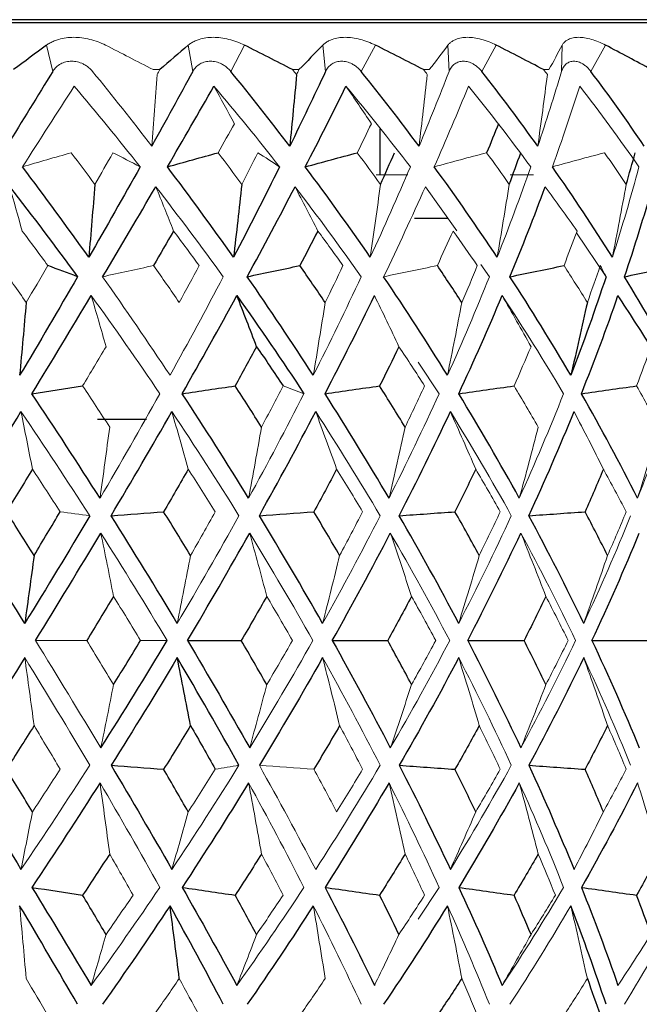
# Paper-space layout '_Left' of a CAD drawing. Header units: millimetres. Extents: x -25 to 233, y 0 to 365.
# Tile 9 of 11: x 6 to 16, y 141 to 156. Entities that reach past the tile are written whole.
import ezdxf

# ---------------------------------------------------------------- set-up
doc = ezdxf.new("R2010")
doc.units = ezdxf.units.MM

psp = doc.layouts.new('_Left')

# ---------------------------------------------------------------- linework, layer by layer
at = {"color": 7, "linetype": 'Continuous', "lineweight": 25}
for p, q in [((20.732, 156.5), (-20.732, 156.5)), ((20.25, 156.45), (-20.25, 156.45)), ((11.5, 154), (11.5, 154.74)), ((12.598, 153.3), (12.056, 153.3)), ((7.734, 150.059), (6.946, 150.059))]:
    psp.add_line(p, q, dxfattribs=at)
at = {"color": 144, "linetype": 'Continuous', "lineweight": 18}
for p, q in [((6.223, 155.667), (6.123, 156.09)), ((8.481, 155.667), (8.408, 156.09)), ((9.314, 156.09), (9.093, 155.667)), ((10.62, 155.667), (10.575, 156.09)), ((11.423, 156.09), (11.193, 155.667)), ((12.593, 156.09), (12.611, 155.667)), ((13.372, 156.09), (13.137, 155.667)), ((14.434, 156.09), (14.424, 155.667)), ((15.133, 156.09), (14.896, 155.667)), ((7.948, 155.697), (7.839, 155.697)), ((10.192, 155.697), (10.088, 155.697)), ((12.292, 155.697), (12.196, 155.697)), ((14.22, 155.697), (14.133, 155.697)), ((11.947, 154), (11.435, 154)), ((13.974, 154), (13.593, 154)), ((12.229, 153.809), (12.734, 153.1)), ((14.663, 153.066), (15.141, 152.36)), ((13.121, 152.556), (13.261, 152.36)), ((12.114, 150.986), (12.451, 150.476)), ((12.114, 142.014), (12.451, 142.524))]:
    psp.add_line(p, q, dxfattribs=at)
at = {"color": 7, "linetype": 'Continuous', "lineweight": 25}
for points in [[(6.123, 156.09), (5.949, 155.96), (5.772, 155.829), (5.593, 155.697)], [(8.408, 156.09), (8.257, 155.96), (8.104, 155.829), (7.948, 155.697)], [(10.088, 155.697), (9.831, 155.829), (9.572, 155.96), (9.314, 156.09)], [(10.575, 156.09), (10.449, 155.96), (10.322, 155.829), (10.192, 155.697)], [(12.196, 155.697), (11.939, 155.829), (11.682, 155.96), (11.423, 156.09)], [(14.133, 155.697), (13.88, 155.829), (13.627, 155.96), (13.372, 156.09)], [(15.871, 155.697), (15.627, 155.829), (15.38, 155.96), (15.133, 156.09)], [(6.223, 155.667), (5.98, 155.271), (5.733, 154.869), (5.483, 154.463)], [(8.481, 155.667), (8.265, 155.271), (8.044, 154.869), (7.818, 154.463)], [(10.043, 154.463), (9.733, 154.869), (9.416, 155.271), (9.093, 155.667)], [(10.62, 155.667), (10.435, 155.271), (10.242, 154.869), (10.043, 154.463)], [(10.153, 155.617), (10.118, 155.231), (10.081, 154.847), (10.043, 154.463)], [(12.127, 154.463), (11.824, 154.869), (11.513, 155.271), (11.193, 155.667)], [(14.04, 154.463), (13.749, 154.869), (13.448, 155.271), (13.137, 155.667)], [(15.757, 154.463), (15.481, 154.869), (15.194, 155.271), (14.896, 155.667)], [(8.071, 154.13), (8.327, 154.57), (8.577, 155.003), (8.821, 155.431)], [(10.294, 154.13), (10.52, 154.57), (10.739, 155.003), (10.949, 155.431)], [(13.408, 154.825), (13.345, 154.67), (13.282, 154.514), (13.216, 154.357)], [(8.071, 154.13), (8.343, 154.206), (8.616, 154.282), (8.889, 154.357)], [(10.294, 154.13), (10.572, 154.206), (10.851, 154.282), (11.131, 154.357)], [(11.506, 153.848), (11.582, 154.018), (11.657, 154.187), (11.73, 154.357)], [(13.581, 153.848), (13.644, 154.018), (13.706, 154.187), (13.767, 154.357)], [(15.465, 153.848), (15.515, 154.018), (15.564, 154.187), (15.611, 154.357)], [(6.804, 152.673), (6.454, 153.164), (6.098, 153.65), (5.735, 154.13)], [(7.632, 154.13), (7.362, 153.65), (7.087, 153.164), (6.804, 152.673)], [(9.137, 152.673), (8.79, 153.164), (8.435, 153.65), (8.071, 154.13)], [(9.879, 154.13), (9.64, 153.65), (9.393, 153.164), (9.137, 152.673)], [(11.341, 152.673), (11.002, 153.164), (10.653, 153.65), (10.294, 154.13)], [(13.386, 152.673), (13.06, 153.164), (12.722, 153.65), (12.372, 154.13)], [(15.243, 152.673), (14.935, 153.164), (14.613, 153.65), (14.276, 154.13)], [(6.903, 153.848), (6.871, 153.455), (6.838, 153.064), (6.804, 152.673)], [(9.269, 153.848), (9.227, 153.455), (9.183, 153.064), (9.137, 152.673)], [(5.529, 153.809), (5.901, 153.331), (6.265, 152.848), (6.623, 152.36)], [(7.027, 152.36), (7.318, 152.848), (7.604, 153.331), (7.884, 153.809)], [(9.357, 152.36), (9.622, 152.848), (9.879, 153.331), (10.128, 153.809)], [(13.592, 152.36), (13.794, 152.848), (13.983, 153.331), (14.159, 153.809)], [(15.438, 152.36), (15.603, 152.848), (15.754, 153.331), (15.89, 153.809)], [(8.17, 153.096), (8.064, 152.911), (7.957, 152.725), (7.848, 152.539)], [(10.496, 153.096), (10.401, 152.911), (10.304, 152.725), (10.207, 152.539)], [(6.623, 152.36), (6.464, 152.42), (6.305, 152.48), (6.145, 152.539)], [(9.357, 152.36), (9.64, 152.42), (9.923, 152.48), (10.207, 152.539)], [(10.614, 151.945), (10.48, 152.143), (10.344, 152.342), (10.207, 152.539)], [(12.816, 151.945), (12.687, 152.143), (12.556, 152.342), (12.422, 152.539)], [(13.592, 152.36), (13.882, 152.42), (14.173, 152.48), (14.463, 152.539)], [(15.438, 152.36), (15.726, 152.42), (16.013, 152.48), (16.301, 152.539)], [(6.623, 152.36), (6.319, 151.834), (6.008, 151.305), (5.69, 150.772)], [(10.423, 150.772), (10.078, 151.305), (9.723, 151.834), (9.357, 152.36)], [(12.585, 150.772), (12.255, 151.305), (11.912, 151.834), (11.556, 152.36)], [(14.572, 150.772), (14.26, 151.305), (13.934, 151.834), (13.592, 152.36)], [(15.141, 152.36), (14.967, 151.834), (14.777, 151.305), (14.572, 150.772)], [(16.353, 150.772), (16.065, 151.305), (15.76, 151.834), (15.438, 152.36)], [(5.795, 151.945), (5.761, 151.552), (5.726, 151.161), (5.69, 150.772)], [(5.888, 150.476), (6.213, 151.007), (6.531, 151.533), (6.844, 152.055)], [(8.309, 150.476), (8.611, 151.007), (8.905, 151.533), (9.191, 152.055)], [(9.191, 152.055), (9.563, 151.533), (9.923, 151.007), (10.272, 150.476)], [(9.509, 151.233), (9.404, 151.51), (9.298, 151.784), (9.191, 152.055)], [(10.612, 150.476), (10.888, 151.007), (11.154, 151.533), (11.408, 152.055)], [(12.767, 150.476), (13.013, 151.007), (13.246, 151.533), (13.465, 152.055)], [(14.839, 151.945), (14.753, 151.552), (14.664, 151.161), (14.572, 150.772)], [(14.743, 150.476), (14.955, 151.007), (15.152, 151.533), (15.333, 152.055)], [(15.865, 151.233), (15.69, 151.51), (15.512, 151.784), (15.333, 152.055)], [(9.509, 151.233), (9.395, 151.023), (9.279, 150.812), (9.162, 150.601)], [(9.509, 151.233), (9.654, 151.023), (9.796, 150.812), (9.936, 150.601)], [(11.803, 151.233), (11.701, 151.023), (11.597, 150.812), (11.491, 150.601)], [(5.888, 150.476), (6.16, 150.518), (6.433, 150.56), (6.705, 150.601)], [(8.309, 150.476), (8.593, 150.518), (8.877, 150.56), (9.162, 150.601)], [(9.588, 149.939), (9.448, 150.16), (9.306, 150.381), (9.162, 150.601)], [(10.612, 150.476), (10.905, 150.518), (11.198, 150.56), (11.491, 150.601)], [(11.902, 149.939), (11.767, 150.16), (11.63, 150.381), (11.491, 150.601)], [(12.767, 150.476), (13.064, 150.518), (13.361, 150.56), (13.658, 150.601)], [(14.743, 150.476), (15.039, 150.518), (15.336, 150.56), (15.633, 150.601)], [(6.985, 148.792), (6.627, 149.356), (6.261, 149.917), (5.888, 150.476)], [(9.38, 148.792), (9.033, 149.356), (8.676, 149.917), (8.309, 150.476)], [(11.643, 148.792), (11.312, 149.356), (10.969, 149.917), (10.612, 150.476)], [(13.743, 148.792), (13.432, 149.356), (13.107, 149.917), (12.767, 150.476)], [(15.649, 148.792), (15.364, 149.356), (15.062, 149.917), (14.743, 150.476)], [(4.675, 148.51), (5.025, 149.072), (5.371, 149.631), (5.711, 150.187)], [(7.164, 148.51), (7.498, 149.072), (7.825, 149.631), (8.143, 150.187)], [(9.553, 148.51), (9.866, 149.072), (10.169, 149.631), (10.461, 150.187)], [(11.808, 148.51), (12.096, 149.072), (12.37, 149.631), (12.632, 150.187)], [(13.896, 148.51), (14.155, 149.072), (14.398, 149.631), (14.625, 150.187)], [(5.896, 149.26), (5.757, 149.032), (5.617, 148.803), (5.476, 148.574)], [(8.407, 149.26), (8.276, 149.032), (8.144, 148.803), (8.01, 148.574)], [(10.799, 149.26), (10.678, 149.032), (10.556, 148.803), (10.431, 148.574)], [(13.04, 149.26), (12.931, 149.032), (12.82, 148.803), (12.706, 148.574)], [(15.098, 149.26), (15.002, 149.032), (14.904, 148.803), (14.802, 148.574)], [(5.772, 146.776), (5.412, 147.355), (5.046, 147.933), (4.675, 148.51)], [(5.922, 147.871), (5.774, 148.106), (5.626, 148.34), (5.476, 148.574)], [(6.819, 148.51), (6.479, 147.933), (6.13, 147.355), (5.772, 146.776)], [(5.922, 147.871), (6.064, 148.106), (6.205, 148.34), (6.343, 148.574)], [(7.164, 148.51), (7.446, 148.531), (7.728, 148.553), (8.01, 148.574)], [(8.23, 146.776), (7.883, 147.355), (7.528, 147.933), (7.164, 148.51)], [(8.444, 147.871), (8.301, 148.106), (8.156, 148.34), (8.01, 148.574)], [(9.553, 148.51), (9.845, 148.531), (10.138, 148.553), (10.431, 148.574)], [(10.573, 146.776), (10.244, 147.355), (9.904, 147.933), (9.553, 148.51)], [(10.847, 147.871), (10.71, 148.106), (10.572, 148.34), (10.431, 148.574)], [(11.808, 148.51), (12.107, 148.531), (12.406, 148.553), (12.706, 148.574)], [(12.766, 146.776), (12.461, 147.355), (12.141, 147.933), (11.808, 148.51)], [(13.098, 147.871), (12.97, 148.106), (12.839, 148.34), (12.706, 148.574)], [(13.896, 148.51), (14.198, 148.531), (14.5, 148.553), (14.802, 148.574)], [(14.781, 146.776), (14.503, 147.355), (14.208, 147.933), (13.896, 148.51)], [(15.165, 147.871), (15.047, 148.106), (14.926, 148.34), (14.802, 148.574)], [(5.944, 146.5), (6.302, 147.078), (6.653, 147.655), (6.998, 148.231)], [(8.395, 146.5), (8.739, 147.078), (9.073, 147.655), (9.397, 148.231)], [(10.729, 146.5), (11.053, 147.078), (11.365, 147.655), (11.664, 148.231)], [(12.911, 146.5), (13.212, 147.078), (13.497, 147.655), (13.767, 148.231)], [(14.913, 146.5), (15.185, 147.078), (15.44, 147.655), (15.677, 148.231)], [(5.922, 147.871), (5.873, 147.504), (5.823, 147.139), (5.772, 146.776)], [(7.203, 147.211), (7.061, 146.975), (6.917, 146.738), (6.772, 146.5)], [(9.673, 147.211), (9.538, 146.975), (9.401, 146.738), (9.262, 146.5)], [(12.006, 147.211), (11.881, 146.975), (11.753, 146.738), (11.623, 146.5)], [(14.171, 147.211), (14.057, 146.975), (13.94, 146.738), (13.82, 146.5)], [(6.998, 144.769), (7.364, 145.345), (7.72, 145.922), (8.066, 146.5)], [(7.203, 145.789), (7.349, 146.025), (7.494, 146.262), (7.637, 146.5)], [(8.395, 146.5), (8.739, 145.922), (9.073, 145.345), (9.397, 144.769)], [(8.395, 146.5), (8.684, 146.5), (8.973, 146.5), (9.262, 146.5)], [(9.673, 145.789), (9.538, 146.025), (9.401, 146.262), (9.262, 146.5)], [(10.729, 146.5), (11.053, 145.922), (11.365, 145.345), (11.664, 144.769)], [(10.729, 146.5), (11.026, 146.5), (11.324, 146.5), (11.623, 146.5)], [(12.006, 145.789), (11.881, 146.025), (11.753, 146.262), (11.623, 146.5)], [(12.911, 146.5), (13.212, 145.922), (13.497, 145.345), (13.767, 144.769)], [(12.911, 146.5), (13.214, 146.5), (13.517, 146.5), (13.82, 146.5)], [(14.171, 145.789), (14.057, 146.025), (13.94, 146.262), (13.82, 146.5)], [(14.913, 146.5), (15.185, 145.922), (15.44, 145.345), (15.677, 144.769)], [(14.913, 146.5), (15.216, 146.5), (15.519, 146.5), (15.823, 146.5)], [(5.772, 146.224), (5.412, 145.645), (5.046, 145.067), (4.675, 144.49)], [(8.23, 146.224), (7.883, 145.645), (7.528, 145.067), (7.164, 144.49)], [(9.224, 144.49), (8.904, 145.067), (8.573, 145.645), (8.23, 146.224)], [(8.444, 145.129), (8.374, 145.496), (8.303, 145.861), (8.23, 146.224)], [(10.573, 146.224), (10.244, 145.645), (9.904, 145.067), (9.553, 144.49)], [(12.766, 146.224), (12.461, 145.645), (12.141, 145.067), (11.808, 144.49)], [(14.781, 146.224), (14.503, 145.645), (14.208, 145.067), (13.896, 144.49)], [(5.922, 145.129), (5.774, 144.894), (5.626, 144.66), (5.476, 144.426)], [(8.444, 145.129), (8.301, 144.894), (8.156, 144.66), (8.01, 144.426)], [(8.444, 145.129), (8.579, 144.894), (8.712, 144.66), (8.843, 144.426)], [(10.847, 145.129), (10.71, 144.894), (10.572, 144.66), (10.431, 144.426)], [(13.098, 145.129), (12.97, 144.894), (12.839, 144.66), (12.706, 144.426)], [(15.165, 145.129), (15.047, 144.894), (14.926, 144.66), (14.802, 144.426)], [(4.675, 144.49), (5.025, 143.928), (5.371, 143.369), (5.711, 142.813)], [(7.164, 144.49), (7.498, 143.928), (7.825, 143.369), (8.143, 142.813)], [(7.164, 144.49), (7.446, 144.469), (7.728, 144.447), (8.01, 144.426)], [(11.808, 144.49), (12.096, 143.928), (12.37, 143.369), (12.632, 142.813)], [(11.808, 144.49), (12.107, 144.469), (12.406, 144.447), (12.706, 144.426)], [(13.896, 144.49), (14.155, 143.928), (14.398, 143.369), (14.625, 142.813)], [(13.896, 144.49), (14.198, 144.469), (14.5, 144.447), (14.802, 144.426)], [(5.896, 143.74), (5.757, 143.968), (5.617, 144.197), (5.476, 144.426)], [(8.407, 143.74), (8.276, 143.968), (8.144, 144.197), (8.01, 144.426)], [(13.04, 143.74), (12.931, 143.968), (12.82, 144.197), (12.706, 144.426)], [(15.098, 143.74), (15.002, 143.968), (14.904, 144.197), (14.802, 144.426)], [(6.985, 144.208), (6.627, 143.644), (6.261, 143.083), (5.888, 142.524)], [(9.38, 144.208), (9.033, 143.644), (8.676, 143.083), (8.309, 142.524)], [(11.643, 144.208), (11.312, 143.644), (10.969, 143.083), (10.612, 142.524)], [(13.743, 144.208), (13.432, 143.644), (13.107, 143.083), (12.767, 142.524)], [(15.649, 144.208), (15.364, 143.644), (15.062, 143.083), (14.743, 142.524)], [(7.141, 143.061), (6.997, 142.84), (6.851, 142.619), (6.705, 142.399)], [(9.588, 143.061), (9.448, 142.84), (9.306, 142.619), (9.162, 142.399)], [(11.902, 143.061), (11.767, 142.84), (11.63, 142.619), (11.491, 142.399)], [(14.048, 143.061), (13.92, 142.84), (13.79, 142.619), (13.658, 142.399)], [(15.997, 143.061), (15.878, 142.84), (15.757, 142.619), (15.633, 142.399)], [(5.888, 142.524), (6.213, 141.993), (6.531, 141.467), (6.844, 140.945)], [(5.888, 142.524), (6.16, 142.482), (6.433, 142.44), (6.705, 142.399)], [(8.309, 142.524), (8.611, 141.993), (8.905, 141.467), (9.191, 140.945)], [(8.309, 142.524), (8.593, 142.482), (8.877, 142.44), (9.162, 142.399)], [(10.612, 142.524), (10.888, 141.993), (11.154, 141.467), (11.408, 140.945)], [(10.612, 142.524), (10.905, 142.482), (11.198, 142.44), (11.491, 142.399)], [(12.767, 142.524), (13.013, 141.993), (13.246, 141.467), (13.465, 140.945)], [(12.767, 142.524), (13.064, 142.482), (13.361, 142.44), (13.658, 142.399)], [(14.743, 142.524), (14.955, 141.993), (15.152, 141.467), (15.333, 140.945)], [(14.743, 142.524), (15.039, 142.482), (15.336, 142.44), (15.633, 142.399)], [(7.082, 141.767), (6.957, 141.977), (6.831, 142.188), (6.705, 142.399)], [(9.509, 141.767), (9.395, 141.977), (9.279, 142.188), (9.162, 142.399)], [(11.803, 141.767), (11.701, 141.977), (11.597, 142.188), (11.491, 142.399)], [(13.932, 141.767), (13.843, 141.977), (13.751, 142.188), (13.658, 142.399)], [(15.865, 141.767), (15.79, 141.977), (15.713, 142.188), (15.633, 142.399)], [(6.623, 140.64), (6.319, 141.166), (6.008, 141.695), (5.69, 142.228)], [(8.113, 142.228), (7.759, 141.695), (7.397, 141.166), (7.027, 140.64)], [(8.972, 140.64), (8.695, 141.166), (8.409, 141.695), (8.113, 142.228)], [(8.262, 141.055), (8.214, 141.448), (8.165, 141.839), (8.113, 142.228)], [(10.423, 142.228), (10.078, 141.695), (9.723, 141.166), (9.357, 140.64)], [(12.585, 142.228), (12.255, 141.695), (11.912, 141.166), (11.556, 140.64)], [(15.141, 140.64), (14.967, 141.166), (14.777, 141.695), (14.572, 142.228)], [(12.816, 141.055), (12.687, 140.857), (12.556, 140.658), (12.422, 140.461)], [(14.839, 141.055), (14.911, 140.857), (14.98, 140.658), (15.048, 140.461)]]:
    psp.add_open_spline(points, degree=3, dxfattribs=at)
at = {"color": 144, "linetype": 'Continuous', "lineweight": 18}
for points, knots in [([(6.123, 156.09), (6.142, 156.103), (6.18, 156.128), (6.246, 156.159), (6.33, 156.188), (6.435, 156.21), (6.56, 156.219), (6.69, 156.21), (6.822, 156.185), (6.953, 156.146), (7.034, 156.109), (7.074, 156.09)], [0, 0, 0, 0, 0.081752, 0.164931, 0.250654, 0.376507, 0.500448, 0.624254, 0.749972, 0.877224, 1, 1, 1, 1]), ([(8.408, 156.09), (8.424, 156.103), (8.457, 156.128), (8.516, 156.159), (8.593, 156.188), (8.69, 156.21), (8.809, 156.219), (8.934, 156.21), (9.063, 156.185), (9.192, 156.146), (9.274, 156.109), (9.314, 156.09)], [0, 0, 0, 0, 0.081752, 0.164931, 0.250654, 0.376507, 0.500448, 0.624254, 0.749972, 0.877224, 1, 1, 1, 1]), ([(10.575, 156.09), (10.588, 156.103), (10.616, 156.128), (10.668, 156.159), (10.736, 156.188), (10.824, 156.21), (10.934, 156.219), (11.052, 156.21), (11.176, 156.185), (11.302, 156.146), (11.383, 156.109), (11.423, 156.09)], [0, 0, 0, 0, 0.081752, 0.164931, 0.250654, 0.376507, 0.500448, 0.624254, 0.749972, 0.877224, 1, 1, 1, 1]), ([(12.593, 156.09), (12.603, 156.103), (12.625, 156.128), (12.669, 156.159), (12.728, 156.188), (12.806, 156.21), (12.905, 156.219), (13.015, 156.21), (13.132, 156.185), (13.253, 156.146), (13.333, 156.109), (13.372, 156.09)], [0, 0, 0, 0, 0.081752, 0.164931, 0.250654, 0.376507, 0.500448, 0.624254, 0.749972, 0.877224, 1, 1, 1, 1]), ([(14.434, 156.09), (14.442, 156.103), (14.458, 156.128), (14.492, 156.159), (14.541, 156.188), (14.608, 156.21), (14.696, 156.219), (14.795, 156.21), (14.904, 156.185), (15.018, 156.146), (15.095, 156.109), (15.133, 156.09)], [0, 0, 0, 0, 0.081752, 0.164931, 0.250654, 0.376507, 0.500448, 0.624254, 0.749972, 0.877224, 1, 1, 1, 1]), ([(6.864, 155.667), (6.85, 155.684), (6.821, 155.716), (6.769, 155.757), (6.703, 155.794), (6.621, 155.823), (6.527, 155.834), (6.435, 155.823), (6.35, 155.791), (6.275, 155.74), (6.24, 155.692), (6.223, 155.667)], [0, 0, 0, 0, 0.083196, 0.165851, 0.250211, 0.374779, 0.499889, 0.625105, 0.749882, 0.875577, 1, 1, 1, 1]), ([(9.093, 155.667), (9.078, 155.684), (9.049, 155.716), (8.998, 155.757), (8.934, 155.794), (8.855, 155.823), (8.765, 155.834), (8.677, 155.823), (8.597, 155.791), (8.528, 155.74), (8.497, 155.692), (8.481, 155.667)], [0, 0, 0, 0, 0.083196, 0.165851, 0.250211, 0.374779, 0.499889, 0.625105, 0.749882, 0.875577, 1, 1, 1, 1]), ([(11.193, 155.667), (11.179, 155.684), (11.151, 155.716), (11.101, 155.757), (11.039, 155.794), (10.964, 155.823), (10.879, 155.834), (10.797, 155.823), (10.724, 155.791), (10.661, 155.74), (10.634, 155.692), (10.62, 155.667)], [0, 0, 0, 0, 0.0831956, 0.1658512, 0.2502114, 0.3747786, 0.4998885, 0.625105, 0.7498817, 0.8755772, 1, 1, 1, 1]), ([(13.137, 155.667), (13.123, 155.684), (13.095, 155.716), (13.048, 155.757), (12.99, 155.794), (12.919, 155.823), (12.841, 155.834), (12.766, 155.823), (12.7, 155.791), (12.645, 155.74), (12.622, 155.692), (12.611, 155.667)], [0, 0, 0, 0, 0.083196, 0.165851, 0.250211, 0.374779, 0.499889, 0.625105, 0.749882, 0.875577, 1, 1, 1, 1]), ([(14.896, 155.667), (14.882, 155.684), (14.856, 155.716), (14.812, 155.757), (14.758, 155.794), (14.693, 155.823), (14.622, 155.834), (14.556, 155.823), (14.498, 155.791), (14.451, 155.74), (14.433, 155.692), (14.424, 155.667)], [0, 0, 0, 0, 0.083196, 0.165851, 0.250211, 0.374779, 0.499889, 0.625105, 0.749882, 0.875577, 1, 1, 1, 1])]:
    psp.add_open_spline(points, degree=3, knots=knots, dxfattribs=at)
for points in [[(7.839, 155.697), (7.584, 155.829), (7.329, 155.96), (7.074, 156.09)], [(12.593, 156.09), (12.495, 155.96), (12.395, 155.829), (12.292, 155.697)], [(14.434, 156.09), (14.365, 155.96), (14.294, 155.829), (14.22, 155.697)], [(7.818, 154.463), (7.505, 154.869), (7.188, 155.271), (6.864, 155.667)], [(7.904, 155.617), (7.876, 155.231), (7.848, 154.847), (7.818, 154.463)], [(7.904, 155.617), (7.918, 155.644), (7.933, 155.67), (7.948, 155.697)], [(10.153, 155.617), (10.131, 155.644), (10.11, 155.67), (10.088, 155.697)], [(10.153, 155.617), (10.166, 155.644), (10.179, 155.67), (10.192, 155.697)], [(12.611, 155.667), (12.457, 155.271), (12.296, 154.869), (12.127, 154.463)], [(12.26, 155.617), (12.218, 155.231), (12.173, 154.847), (12.127, 154.463)], [(12.26, 155.617), (12.239, 155.644), (12.218, 155.67), (12.196, 155.697)], [(14.424, 155.667), (14.306, 155.271), (14.178, 154.869), (14.04, 154.463)], [(14.195, 155.617), (14.146, 155.231), (14.094, 154.847), (14.04, 154.463)], [(14.195, 155.617), (14.174, 155.644), (14.154, 155.67), (14.133, 155.697)], [(5.735, 154.13), (6.017, 154.57), (6.295, 155.003), (6.569, 155.431)], [(6.569, 155.431), (6.93, 155.003), (7.284, 154.57), (7.632, 154.13)], [(8.821, 155.431), (9.182, 155.003), (9.535, 154.57), (9.879, 154.13)], [(9.151, 154.825), (9.042, 155.029), (8.932, 155.231), (8.821, 155.431)], [(10.949, 155.431), (11.305, 155.003), (11.651, 154.57), (11.987, 154.13)], [(11.359, 154.825), (11.223, 155.029), (11.087, 155.231), (10.949, 155.431)], [(12.372, 154.13), (12.565, 154.57), (12.749, 155.003), (12.923, 155.431)], [(12.923, 155.431), (13.27, 155.003), (13.604, 154.57), (13.926, 154.13)], [(14.276, 154.13), (14.434, 154.57), (14.581, 155.003), (14.717, 155.431)], [(14.717, 155.431), (15.048, 155.003), (15.366, 154.57), (15.671, 154.13)], [(9.151, 154.825), (9.065, 154.67), (8.977, 154.514), (8.889, 154.357)], [(11.359, 154.825), (11.284, 154.67), (11.208, 154.514), (11.131, 154.357)], [(5.735, 154.13), (5.997, 154.206), (6.259, 154.282), (6.522, 154.357)], [(6.903, 153.848), (6.777, 154.018), (6.65, 154.187), (6.522, 154.357)], [(6.903, 153.848), (7, 154.018), (7.097, 154.187), (7.194, 154.357)], [(7.632, 154.13), (7.486, 154.206), (7.34, 154.282), (7.194, 154.357)], [(9.269, 153.848), (9.144, 154.018), (9.017, 154.187), (8.889, 154.357)], [(9.269, 153.848), (9.357, 154.018), (9.443, 154.187), (9.529, 154.357)], [(9.879, 154.13), (9.763, 154.206), (9.646, 154.282), (9.529, 154.357)], [(11.506, 153.848), (11.382, 154.018), (11.257, 154.187), (11.131, 154.357)], [(12.372, 154.13), (12.653, 154.206), (12.935, 154.282), (13.216, 154.357)], [(13.581, 153.848), (13.461, 154.018), (13.34, 154.187), (13.216, 154.357)], [(14.276, 154.13), (14.556, 154.206), (14.836, 154.282), (15.117, 154.357)], [(15.465, 153.848), (15.351, 154.018), (15.235, 154.187), (15.117, 154.357)], [(11.987, 154.13), (11.782, 153.65), (11.567, 153.164), (11.341, 152.673)], [(13.926, 154.13), (13.759, 153.65), (13.579, 153.164), (13.386, 152.673)], [(15.671, 154.13), (15.543, 153.65), (15.4, 153.164), (15.243, 152.673)], [(11.506, 153.848), (11.453, 153.455), (11.398, 153.064), (11.341, 152.673)], [(13.581, 153.848), (13.518, 153.455), (13.453, 153.064), (13.386, 152.673)], [(15.465, 153.848), (15.394, 153.455), (15.32, 153.064), (15.243, 152.673)], [(5.73, 153.096), (5.664, 153.336), (5.597, 153.574), (5.529, 153.809)], [(7.884, 153.809), (8.256, 153.331), (8.618, 152.848), (8.972, 152.36)], [(8.17, 153.096), (8.076, 153.336), (7.98, 153.574), (7.884, 153.809)], [(10.128, 153.809), (10.495, 153.331), (10.85, 152.848), (11.195, 152.36)], [(10.496, 153.096), (10.374, 153.336), (10.251, 153.573), (10.128, 153.809)], [(11.556, 152.36), (11.791, 152.848), (12.015, 153.331), (12.229, 153.809)], [(14.674, 153.096), (14.504, 153.336), (14.332, 153.574), (14.159, 153.809)], [(5.73, 153.096), (5.87, 152.911), (6.008, 152.725), (6.145, 152.539)], [(8.17, 153.096), (8.309, 152.911), (8.447, 152.725), (8.583, 152.539)], [(10.496, 153.096), (10.633, 152.911), (10.768, 152.725), (10.901, 152.539)], [(12.674, 153.096), (12.591, 152.911), (12.507, 152.725), (12.422, 152.539)], [(12.674, 153.096), (12.807, 152.911), (12.938, 152.725), (13.066, 152.539)], [(14.674, 153.096), (14.605, 152.911), (14.535, 152.725), (14.463, 152.539)], [(5.795, 151.945), (5.657, 152.143), (5.519, 152.342), (5.38, 152.539)], [(5.795, 151.945), (5.912, 152.143), (6.029, 152.342), (6.145, 152.539)], [(7.027, 152.36), (7.3, 152.42), (7.574, 152.48), (7.848, 152.539)], [(8.262, 151.945), (8.126, 152.143), (7.988, 152.342), (7.848, 152.539)], [(8.262, 151.945), (8.37, 152.143), (8.477, 152.342), (8.583, 152.539)], [(10.614, 151.945), (10.711, 152.143), (10.807, 152.342), (10.901, 152.539)], [(11.556, 152.36), (11.844, 152.42), (12.133, 152.48), (12.422, 152.539)], [(12.816, 151.945), (12.902, 152.143), (12.985, 152.342), (13.066, 152.539)], [(14.839, 151.945), (14.716, 152.143), (14.591, 152.342), (14.463, 152.539)], [(14.839, 151.945), (14.911, 152.143), (14.98, 152.342), (15.048, 152.539)], [(15.141, 152.36), (15.111, 152.42), (15.08, 152.48), (15.048, 152.539)], [(8.113, 150.772), (7.759, 151.305), (7.397, 151.834), (7.027, 152.36)], [(8.972, 152.36), (8.695, 151.834), (8.409, 151.305), (8.113, 150.772)], [(11.195, 152.36), (10.949, 151.834), (10.692, 151.305), (10.423, 150.772)], [(13.261, 152.36), (13.05, 151.834), (12.824, 151.305), (12.585, 150.772)], [(6.844, 152.055), (7.221, 151.533), (7.59, 151.007), (7.949, 150.476)], [(7.082, 151.233), (7.003, 151.51), (6.924, 151.784), (6.844, 152.055)], [(10.614, 151.945), (10.552, 151.552), (10.488, 151.161), (10.423, 150.772)], [(11.803, 151.233), (11.673, 151.51), (11.541, 151.784), (11.408, 152.055)], [(12.816, 151.945), (12.742, 151.552), (12.665, 151.161), (12.585, 150.772)], [(13.465, 152.055), (13.811, 151.533), (14.142, 151.007), (14.456, 150.476)], [(13.932, 151.233), (13.778, 151.51), (13.622, 151.784), (13.465, 152.055)], [(7.082, 151.233), (6.957, 151.023), (6.831, 150.812), (6.705, 150.601)], [(11.803, 151.233), (11.943, 151.023), (12.081, 150.812), (12.216, 150.601)], [(13.932, 151.233), (13.843, 151.023), (13.751, 150.812), (13.658, 150.601)], [(15.865, 151.233), (15.79, 151.023), (15.713, 150.812), (15.633, 150.601)], [(7.141, 149.939), (6.997, 150.16), (6.851, 150.381), (6.705, 150.601)], [(9.588, 149.939), (9.706, 150.16), (9.822, 150.381), (9.936, 150.601)], [(10.272, 150.476), (10.161, 150.518), (10.049, 150.56), (9.936, 150.601)], [(11.902, 149.939), (12.009, 150.16), (12.113, 150.381), (12.216, 150.601)], [(14.048, 149.939), (13.92, 150.16), (13.79, 150.381), (13.658, 150.601)], [(15.997, 149.939), (15.878, 150.16), (15.757, 150.381), (15.633, 150.601)], [(7.949, 150.476), (7.637, 149.917), (7.315, 149.356), (6.985, 148.792)], [(10.272, 150.476), (9.987, 149.917), (9.689, 149.356), (9.38, 148.792)], [(12.451, 150.476), (12.196, 149.917), (11.927, 149.356), (11.643, 148.792)], [(14.456, 150.476), (14.235, 149.917), (13.997, 149.356), (13.743, 148.792)], [(16.257, 150.476), (16.074, 149.917), (15.871, 149.356), (15.649, 148.792)], [(5.711, 150.187), (6.089, 149.631), (6.458, 149.072), (6.819, 148.51)], [(5.896, 149.26), (5.835, 149.572), (5.774, 149.88), (5.711, 150.187)], [(8.143, 150.187), (8.515, 149.631), (8.875, 149.072), (9.224, 148.51)], [(8.407, 149.26), (8.32, 149.572), (8.232, 149.88), (8.143, 150.187)], [(10.461, 150.187), (10.821, 149.631), (11.167, 149.072), (11.5, 148.51)], [(10.799, 149.26), (10.688, 149.572), (10.575, 149.88), (10.461, 150.187)], [(12.632, 150.187), (12.975, 149.631), (13.303, 149.072), (13.614, 148.51)], [(13.04, 149.26), (12.906, 149.572), (12.77, 149.88), (12.632, 150.187)], [(15.098, 149.26), (14.943, 149.572), (14.785, 149.88), (14.625, 150.187)], [(7.141, 149.939), (7.09, 149.555), (7.038, 149.173), (6.985, 148.792)], [(9.588, 149.939), (9.521, 149.555), (9.451, 149.173), (9.38, 148.792)], [(11.902, 149.939), (11.818, 149.555), (11.732, 149.173), (11.643, 148.792)], [(14.048, 149.939), (13.949, 149.555), (13.847, 149.173), (13.743, 148.792)], [(15.997, 149.939), (15.884, 149.555), (15.768, 149.173), (15.649, 148.792)], [(5.896, 149.26), (6.046, 149.032), (6.196, 148.803), (6.343, 148.574)], [(8.407, 149.26), (8.554, 149.032), (8.699, 148.803), (8.843, 148.574)], [(10.799, 149.26), (10.941, 149.032), (11.081, 148.803), (11.218, 148.574)], [(13.04, 149.26), (13.175, 149.032), (13.307, 148.803), (13.436, 148.574)], [(15.098, 149.26), (15.224, 149.032), (15.346, 148.803), (15.466, 148.574)], [(6.819, 148.51), (6.661, 148.531), (6.503, 148.553), (6.343, 148.574)], [(9.224, 148.51), (8.904, 147.933), (8.573, 147.355), (8.23, 146.776)], [(8.444, 147.871), (8.579, 148.106), (8.712, 148.34), (8.843, 148.574)], [(11.5, 148.51), (11.205, 147.933), (10.896, 147.355), (10.573, 146.776)], [(10.847, 147.871), (10.973, 148.106), (11.097, 148.34), (11.218, 148.574)], [(13.614, 148.51), (13.348, 147.933), (13.065, 147.355), (12.766, 146.776)], [(13.098, 147.871), (13.214, 148.106), (13.326, 148.34), (13.436, 148.574)], [(15.537, 148.51), (15.304, 147.933), (15.052, 147.355), (14.781, 146.776)], [(15.165, 147.871), (15.269, 148.106), (15.369, 148.34), (15.466, 148.574)], [(6.998, 148.231), (7.364, 147.655), (7.72, 147.078), (8.066, 146.5)], [(7.203, 147.211), (7.136, 147.554), (7.067, 147.894), (6.998, 148.231)], [(9.397, 148.231), (9.75, 147.655), (10.09, 147.078), (10.417, 146.5)], [(9.673, 147.211), (9.582, 147.554), (9.49, 147.894), (9.397, 148.231)], [(11.664, 148.231), (11.999, 147.655), (12.318, 147.078), (12.622, 146.5)], [(12.006, 147.211), (11.894, 147.554), (11.78, 147.894), (11.664, 148.231)], [(13.767, 148.231), (14.079, 147.655), (14.374, 147.078), (14.65, 146.5)], [(14.171, 147.211), (14.039, 147.554), (13.904, 147.894), (13.767, 148.231)], [(8.444, 147.871), (8.374, 147.504), (8.303, 147.139), (8.23, 146.776)], [(10.847, 147.871), (10.758, 147.504), (10.666, 147.139), (10.573, 146.776)], [(13.098, 147.871), (12.99, 147.504), (12.879, 147.139), (12.766, 146.776)], [(15.165, 147.871), (15.04, 147.504), (14.912, 147.139), (14.781, 146.776)], [(7.203, 147.211), (7.349, 146.975), (7.494, 146.738), (7.637, 146.5)], [(9.673, 147.211), (9.813, 146.975), (9.95, 146.738), (10.087, 146.5)], [(12.006, 147.211), (12.138, 146.975), (12.267, 146.738), (12.395, 146.5)], [(14.171, 147.211), (14.293, 146.975), (14.412, 146.738), (14.529, 146.5)], [(5.944, 146.5), (6.302, 145.922), (6.653, 145.345), (6.998, 144.769)], [(5.944, 146.5), (6.22, 146.5), (6.496, 146.5), (6.772, 146.5)], [(7.203, 145.789), (7.061, 146.025), (6.917, 146.262), (6.772, 146.5)], [(8.066, 146.5), (7.923, 146.5), (7.78, 146.5), (7.637, 146.5)], [(9.397, 144.769), (9.75, 145.345), (10.09, 145.922), (10.417, 146.5)], [(9.673, 145.789), (9.813, 146.025), (9.95, 146.262), (10.087, 146.5)], [(11.664, 144.769), (11.999, 145.345), (12.318, 145.922), (12.622, 146.5)], [(12.006, 145.789), (12.138, 146.025), (12.267, 146.262), (12.395, 146.5)], [(13.767, 144.769), (14.079, 145.345), (14.374, 145.922), (14.65, 146.5)], [(14.171, 145.789), (14.293, 146.025), (14.412, 146.262), (14.529, 146.5)], [(6.819, 144.49), (6.479, 145.067), (6.13, 145.645), (5.772, 146.224)], [(5.922, 145.129), (5.873, 145.496), (5.823, 145.861), (5.772, 146.224)], [(11.5, 144.49), (11.205, 145.067), (10.896, 145.645), (10.573, 146.224)], [(10.847, 145.129), (10.758, 145.496), (10.666, 145.861), (10.573, 146.224)], [(13.614, 144.49), (13.348, 145.067), (13.065, 145.645), (12.766, 146.224)], [(13.098, 145.129), (12.99, 145.496), (12.879, 145.861), (12.766, 146.224)], [(15.537, 144.49), (15.304, 145.067), (15.052, 145.645), (14.781, 146.224)], [(15.165, 145.129), (15.04, 145.496), (14.912, 145.861), (14.781, 146.224)], [(7.203, 145.789), (7.136, 145.446), (7.067, 145.106), (6.998, 144.769)], [(9.673, 145.789), (9.582, 145.446), (9.49, 145.106), (9.397, 144.769)], [(12.006, 145.789), (11.894, 145.446), (11.78, 145.106), (11.664, 144.769)], [(14.171, 145.789), (14.039, 145.446), (13.904, 145.106), (13.767, 144.769)], [(5.922, 145.129), (6.064, 144.894), (6.205, 144.66), (6.343, 144.426)], [(10.847, 145.129), (10.973, 144.894), (11.097, 144.66), (11.218, 144.426)], [(13.098, 145.129), (13.214, 144.894), (13.326, 144.66), (13.436, 144.426)], [(15.165, 145.129), (15.269, 144.894), (15.369, 144.66), (15.466, 144.426)], [(5.711, 142.813), (6.089, 143.369), (6.458, 143.928), (6.819, 144.49)], [(8.143, 142.813), (8.515, 143.369), (8.875, 143.928), (9.224, 144.49)], [(9.224, 144.49), (9.098, 144.469), (8.971, 144.447), (8.843, 144.426)], [(9.553, 144.49), (9.866, 143.928), (10.169, 143.369), (10.461, 142.813)], [(9.553, 144.49), (9.845, 144.469), (10.138, 144.447), (10.431, 144.426)], [(10.461, 142.813), (10.821, 143.369), (11.167, 143.928), (11.5, 144.49)], [(12.632, 142.813), (12.975, 143.369), (13.303, 143.928), (13.614, 144.49)], [(5.896, 143.74), (6.046, 143.968), (6.196, 144.197), (6.343, 144.426)], [(8.407, 143.74), (8.554, 143.968), (8.699, 144.197), (8.843, 144.426)], [(10.799, 143.74), (10.678, 143.968), (10.556, 144.197), (10.431, 144.426)], [(10.799, 143.74), (10.941, 143.968), (11.081, 144.197), (11.218, 144.426)], [(13.04, 143.74), (13.175, 143.968), (13.307, 144.197), (13.436, 144.426)], [(15.098, 143.74), (15.224, 143.968), (15.346, 144.197), (15.466, 144.426)], [(7.949, 142.524), (7.637, 143.083), (7.315, 143.644), (6.985, 144.208)], [(7.141, 143.061), (7.09, 143.445), (7.038, 143.827), (6.985, 144.208)], [(10.272, 142.524), (9.987, 143.083), (9.689, 143.644), (9.38, 144.208)], [(9.588, 143.061), (9.521, 143.445), (9.451, 143.827), (9.38, 144.208)], [(12.451, 142.524), (12.196, 143.083), (11.927, 143.644), (11.643, 144.208)], [(11.902, 143.061), (11.818, 143.445), (11.732, 143.827), (11.643, 144.208)], [(14.456, 142.524), (14.235, 143.083), (13.997, 143.644), (13.743, 144.208)], [(14.048, 143.061), (13.949, 143.445), (13.847, 143.827), (13.743, 144.208)], [(15.997, 143.061), (15.884, 143.445), (15.768, 143.827), (15.649, 144.208)], [(5.896, 143.74), (5.835, 143.428), (5.774, 143.12), (5.711, 142.813)], [(8.407, 143.74), (8.32, 143.428), (8.232, 143.12), (8.143, 142.813)], [(13.04, 143.74), (12.906, 143.428), (12.77, 143.12), (12.632, 142.813)], [(15.098, 143.74), (14.943, 143.428), (14.785, 143.12), (14.625, 142.813)], [(7.141, 143.061), (7.268, 142.84), (7.393, 142.619), (7.518, 142.399)], [(9.588, 143.061), (9.706, 142.84), (9.822, 142.619), (9.936, 142.399)], [(11.902, 143.061), (12.009, 142.84), (12.113, 142.619), (12.216, 142.399)], [(14.048, 143.061), (14.143, 142.84), (14.234, 142.619), (14.324, 142.399)], [(6.844, 140.945), (7.221, 141.467), (7.59, 141.993), (7.949, 142.524)], [(9.191, 140.945), (9.563, 141.467), (9.923, 141.993), (10.272, 142.524)], [(13.465, 140.945), (13.811, 141.467), (14.142, 141.993), (14.456, 142.524)], [(7.082, 141.767), (7.228, 141.977), (7.374, 142.188), (7.518, 142.399)], [(9.509, 141.767), (9.654, 141.977), (9.796, 142.188), (9.936, 142.399)], [(11.803, 141.767), (11.943, 141.977), (12.081, 142.188), (12.216, 142.399)], [(13.932, 141.767), (14.065, 141.977), (14.196, 142.188), (14.324, 142.399)], [(5.795, 141.055), (5.761, 141.448), (5.726, 141.839), (5.69, 142.228)], [(11.195, 140.64), (10.949, 141.166), (10.692, 141.695), (10.423, 142.228)], [(10.614, 141.055), (10.552, 141.448), (10.488, 141.839), (10.423, 142.228)], [(13.261, 140.64), (13.05, 141.166), (12.824, 141.695), (12.585, 142.228)], [(12.816, 141.055), (12.742, 141.448), (12.665, 141.839), (12.585, 142.228)], [(14.572, 142.228), (14.26, 141.695), (13.934, 141.166), (13.592, 140.64)], [(14.839, 141.055), (14.753, 141.448), (14.664, 141.839), (14.572, 142.228)], [(16.353, 142.228), (16.065, 141.695), (15.76, 141.166), (15.438, 140.64)], [(7.082, 141.767), (7.003, 141.49), (6.924, 141.216), (6.844, 140.945)], [(9.509, 141.767), (9.404, 141.49), (9.298, 141.216), (9.191, 140.945)], [(11.803, 141.767), (11.673, 141.49), (11.541, 141.216), (11.408, 140.945)], [(13.932, 141.767), (13.778, 141.49), (13.622, 141.216), (13.465, 140.945)], [(15.865, 141.767), (15.69, 141.49), (15.512, 141.216), (15.333, 140.945)], [(5.795, 141.055), (5.912, 140.857), (6.029, 140.658), (6.145, 140.461)], [(8.262, 141.055), (8.126, 140.857), (7.988, 140.658), (7.848, 140.461)], [(8.262, 141.055), (8.37, 140.857), (8.477, 140.658), (8.583, 140.461)], [(10.614, 141.055), (10.48, 140.857), (10.344, 140.658), (10.207, 140.461)], [(12.816, 141.055), (12.902, 140.857), (12.985, 140.658), (13.066, 140.461)], [(14.839, 141.055), (14.716, 140.857), (14.591, 140.658), (14.463, 140.461)]]:
    psp.add_open_spline(points, degree=3, dxfattribs=at)

doc.saveas('drawing.dxf')
